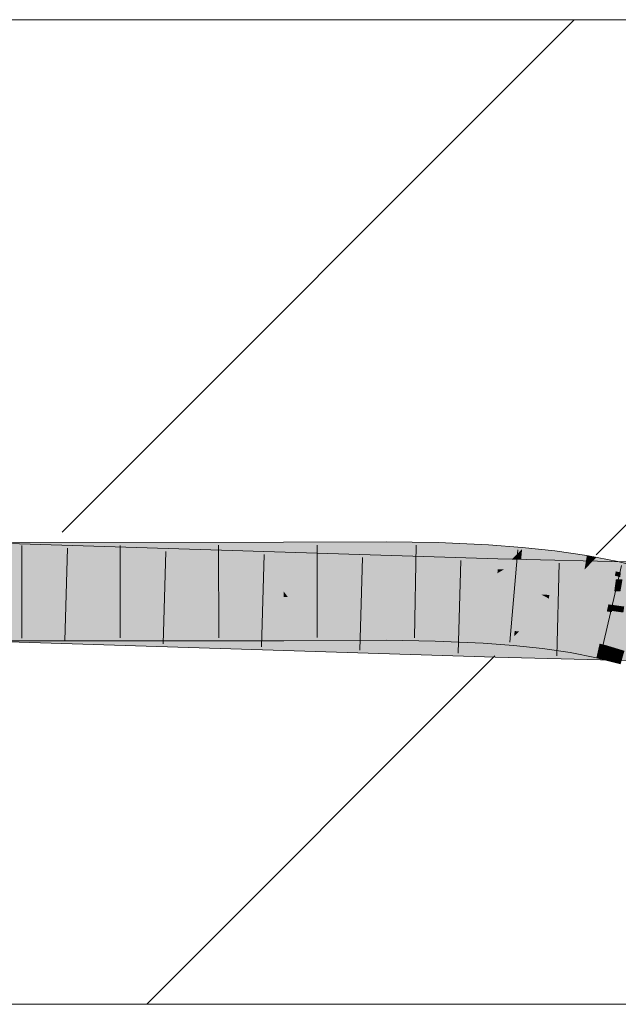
# Model space of a CAD drawing. Extents: x -620 to 300, y 62 to 1112.
# Tile 182 of 256: x 217.64 to 219.17, y 725.33 to 727.83. Entities that reach past the tile are written whole.
import ezdxf
from ezdxf.lldxf.tags import DXFTag

# ---------------------------------------------------------------- set-up
doc = ezdxf.new("R2010")
doc.units = 0
doc.layers.get('0').update_dxf_attribs({"lineweight": 13})
doc.layers.add('E_Detail_Linie_Text_Bem', color=7, linetype='Continuous', lineweight=13)
for name, color, linetype, lineweight, true_color in [('E_Detail_Wandschraffur', 7, 'Continuous', 5, 0xc0c0c0), ('E_Leerrohr 25-A06GA1MY8I', 7, 'Continuous', 9, 0xff8000), ('E_Leerrohr 25-Shading', 7, 'Continuous', 9, 0xff8000)]:
    doc.layers.add(name, color=color, linetype=linetype, lineweight=lineweight, true_color=true_color)
tags = doc.linetypes.add('fein_strichliert', pattern=[4, 1, -2, 1]).pattern_tags.tags
tags[8:9] = [DXFTag(74, 4), DXFTag(75, 0), DXFTag(340, '0'), DXFTag(46, 0.0), DXFTag(50, 0.0), DXFTag(44, 0.0), DXFTag(45, 0.0)]
tags[6:7] = [DXFTag(74, 4), DXFTag(75, 0), DXFTag(340, '0'), DXFTag(46, 0.0), DXFTag(50, 0.0), DXFTag(44, 0.0), DXFTag(45, 0.0)]
tags[4:5] = [DXFTag(74, 4), DXFTag(75, 0), DXFTag(340, '0'), DXFTag(46, 0.0), DXFTag(50, 0.0), DXFTag(44, 0.0), DXFTag(45, 0.0)]

# ---------------------------------------------------------------- blocks, each defined once
blk = doc.blocks.new('Shading-A06GA12D8I', base_point=(172.0508, 724.3159))
at = {"layer": 'E_Leerrohr 25-Shading', "color": 34, "true_color": 0xb05800}
for points in [[(217.5426, 726.4926), (218.8593, 726.4623), (217.5428, 726.5041), (218.8593, 726.4628)], [(217.6268, 726.4929), (218.315, 726.4962), (217.627, 726.5042), (218.315, 726.5048)], [(218.5758, 726.4982), (218.5758, 726.506), (218.315, 726.4962), (218.315, 726.5048)], [(218.7073, 726.4969), (218.7075, 726.5039), (218.5758, 726.4982), (218.5758, 726.506)], [(218.8355, 726.4926), (218.8359, 726.4984), (218.7073, 726.4969), (218.7075, 726.5039)], [(217.657, 726.467), (218.5686, 726.4635), (217.4321, 726.4749), (217.4322, 726.4774)], [(217.5343, 726.471), (218.315, 726.4742), (217.5344, 726.476), (218.315, 726.4791)], [(217.5424, 726.476), (218.5686, 726.4635), (217.5426, 726.4926), (218.8593, 726.4623)], [(217.6266, 726.4764), (218.315, 726.4791), (217.6267, 726.4811), (218.315, 726.4962)], [(217.6267, 726.4811), (218.315, 726.4962), (217.6268, 726.4929)], [(218.5758, 726.4806), (218.5758, 726.4982), (218.315, 726.4791), (218.315, 726.4962)], [(218.5757, 726.4764), (218.5758, 726.4806), (218.315, 726.4742), (218.315, 726.4791)], [(218.315, 726.4742), (218.315, 726.4714), (218.5757, 726.4764), (218.5757, 726.4727)], [(218.7066, 726.4742), (218.7068, 726.48), (218.5757, 726.4764), (218.5758, 726.4806)], [(218.5757, 726.4764), (218.5757, 726.4727), (218.7066, 726.4742), (218.7065, 726.471)], [(218.7068, 726.48), (218.7073, 726.4969), (218.5758, 726.4806), (218.5758, 726.4982)], [(218.8342, 726.468), (218.8347, 726.4777), (218.7066, 726.4742), (218.7068, 726.48)], [(218.8347, 726.4777), (218.8355, 726.4926), (218.7068, 726.48), (218.7073, 726.4969)], [(218.8962, 726.4625), (218.9086, 726.4751), (218.8342, 726.468), (218.8347, 726.4777)], [(218.9086, 726.4751), (218.9208, 726.4875), (218.8347, 726.4777), (218.8355, 726.4926)], [(218.9208, 726.4875), (218.9212, 726.4919), (218.8355, 726.4926), (218.8359, 726.4984)], [(218.9184, 726.4611), (218.9197, 726.4747), (218.8962, 726.4625), (218.9086, 726.4751)], [(218.9197, 726.4747), (218.9208, 726.4875), (218.9086, 726.4751)], [(219.0039, 726.4802), (218.9208, 726.4875), (219.0027, 726.4706), (218.9197, 726.4747)], [(219.0039, 726.4802), (219.0043, 726.483), (218.9208, 726.4875), (218.9212, 726.4919)], [(219.0853, 726.4703), (219.0039, 726.4802), (219.0844, 726.4649), (219.0027, 726.4706)], [(219.0853, 726.4703), (219.0855, 726.4711), (219.0039, 726.4802), (219.0043, 726.483)], [(217.4321, 726.4749), (217.432, 726.4728), (217.657, 726.467)], [(217.432, 726.4728), (217.432, 726.4709), (218.8586, 726.436), (218.8583, 726.4262)], [(218.315, 726.4714), (217.5343, 726.47), (218.315, 726.4682), (217.5342, 726.4675)], [(218.315, 726.4742), (217.6265, 726.4714), (218.315, 726.4714), (217.6265, 726.4702)], [(218.8586, 726.436), (218.8592, 726.4599), (217.657, 726.467), (218.5686, 726.4635)], [(218.315, 726.4714), (218.315, 726.4682), (218.5757, 726.4727), (218.5757, 726.4694)], [(218.8592, 726.4599), (218.8593, 726.4623), (218.5686, 726.4635)], [(218.5757, 726.4727), (218.5757, 726.4694), (218.7065, 726.471), (218.7064, 726.4673)], [(218.7065, 726.471), (218.7064, 726.4673), (218.8341, 726.4664), (218.8338, 726.4618)], [(218.7066, 726.4742), (218.7065, 726.471), (218.8342, 726.468), (218.8341, 726.4664)], [(218.8341, 726.4664), (218.8338, 726.4618), (218.9184, 726.4611), (218.9179, 726.4555)], [(218.8342, 726.468), (218.8341, 726.4664), (218.8962, 726.4625)], [(218.8592, 726.4599), (218.8586, 726.436), (218.9143, 726.4595), (218.8744, 726.4357)], [(218.9175, 726.4614), (218.8593, 726.4623), (218.9143, 726.4595), (218.8592, 726.4599)], [(218.9175, 726.4614), (218.8593, 726.4628), (218.8593, 726.4623)], [(218.8744, 726.4357), (219.0441, 726.4583), (218.9143, 726.4595)], [(219.1652, 726.4554), (219.0441, 726.4583), (219.1624, 726.4344), (218.8744, 726.4357)], [(219.0441, 726.4583), (218.9175, 726.4614), (218.9143, 726.4595)], [(218.9184, 726.4611), (218.9179, 726.4555), (219.0006, 726.4537), (218.9997, 726.4467)], [(218.9197, 726.4747), (218.9184, 726.4611), (219.0027, 726.4706), (219.0006, 726.4537)], [(219.0006, 726.4537), (218.9997, 726.4467), (219.0808, 726.4437), (219.0793, 726.435)], [(219.0027, 726.4706), (219.0006, 726.4537), (219.0844, 726.4649), (219.0808, 726.4437)], [(219.0844, 726.4649), (219.0808, 726.4437), (219.106, 726.4629), (219.0867, 726.4427)], [(219.1094, 726.4664), (219.0853, 726.4703), (219.106, 726.4629), (219.0844, 726.4649)], [(219.1094, 726.4664), (219.0855, 726.4711), (219.0853, 726.4703)], [(219.1645, 726.4556), (219.147, 726.459), (219.0867, 726.4427), (219.106, 726.4629)], [(219.1645, 726.4556), (219.0867, 726.4427), (219.1589, 726.4308)], [(219.147, 726.459), (219.1094, 726.4664), (219.106, 726.4629)], [(219.1589, 726.4308), (219.1919, 726.4236), (219.1645, 726.4556), (219.1953, 726.4478)], [(219.2979, 726.4522), (219.1652, 726.4554), (219.292, 726.4338), (219.1624, 726.4344)], [(218.8586, 726.436), (218.8583, 726.4262), (218.8744, 726.4357)], [(219.2806, 726.4216), (219.3699, 726.4261), (218.8583, 726.4262), (218.8744, 726.4357)], [(219.2806, 726.4216), (218.8583, 726.4262), (219.1603, 726.4189)], [(219.1624, 726.4344), (218.8744, 726.4357), (219.1618, 726.4301)], [(219.0808, 726.4437), (219.0793, 726.435), (219.0867, 726.4427)], [(219.0867, 726.4427), (219.0793, 726.435), (219.1589, 726.4308), (219.1565, 726.4199)], [(219.1718, 726.428), (219.1589, 726.4308), (219.1702, 726.4164), (219.1565, 726.4199)], [(219.29, 726.4276), (219.292, 726.4338), (219.1618, 726.4301), (219.1624, 726.4344)], [(219.2061, 726.4178), (219.2806, 726.4216), (219.1603, 726.4189)], [(217.425, 726.2576), (218.8524, 726.2129), (217.4257, 726.2794), (218.8528, 726.2294)], [(217.4257, 726.2794), (218.8528, 726.2294), (217.4261, 726.2897), (218.8532, 726.2432)], [(217.4261, 726.2897), (218.8532, 726.2432), (217.4262, 726.2936), (218.8533, 726.2491)], [(217.5395, 726.2901), (218.8533, 726.2491), (217.5395, 726.2907), (218.8534, 726.2495)], [(217.623, 726.2542), (218.3153, 726.2548), (217.6234, 726.2758), (218.3153, 726.2785)], [(217.6234, 726.2758), (218.3153, 726.2785), (217.6236, 726.2866), (218.3153, 726.291)], [(217.6236, 726.2908), (217.6236, 726.2866), (218.3153, 726.2914), (218.3153, 726.291)], [(218.3153, 726.2785), (218.3813, 726.2791), (218.3153, 726.2914), (218.3814, 726.2917)], [(218.3153, 726.2785), (218.3153, 726.2548), (218.3813, 726.2791), (218.381, 726.2551)], [(218.381, 726.2551), (218.5753, 726.256), (218.3813, 726.2791), (218.5753, 726.2808)], [(218.3813, 726.2791), (218.5753, 726.2808), (218.3814, 726.2917), (218.5753, 726.2927)], [(218.5753, 726.2808), (218.7008, 726.2786), (218.5753, 726.2927), (218.7011, 726.2901)], [(218.7011, 726.2901), (218.7011, 726.2906), (218.5753, 726.2927)], [(218.5753, 726.256), (218.7001, 726.254), (218.5753, 726.2808), (218.7008, 726.2786)], [(218.7001, 726.254), (218.8219, 726.2487), (218.7008, 726.2786), (218.8233, 726.2726)], [(218.7008, 726.2786), (218.8233, 726.2726), (218.7011, 726.2901), (218.8239, 726.2835)], [(218.7011, 726.2901), (218.8239, 726.2835), (218.7011, 726.2906), (218.8239, 726.2846)], [(218.8239, 726.2846), (218.824, 726.2853), (218.7011, 726.2906)], [(218.8233, 726.2726), (218.9007, 726.2657), (218.8239, 726.2835), (218.9016, 726.2764)], [(218.9018, 726.2778), (218.9019, 726.2794), (218.8239, 726.2846), (218.824, 726.2853)], [(218.8239, 726.2835), (218.9016, 726.2764), (218.8239, 726.2846), (218.9018, 726.2778)], [(218.9007, 726.2657), (218.9129, 726.2783), (218.9019, 726.2794)], [(218.91, 726.2753), (218.9007, 726.2657), (218.9768, 726.2665), (218.9755, 726.2563)], [(218.9129, 726.2783), (218.91, 726.2753), (218.9773, 726.2703), (218.9768, 726.2665)], [(218.9773, 726.2703), (218.9774, 726.2714), (218.9129, 726.2783)], [(218.8219, 726.2487), (218.8986, 726.243), (218.8233, 726.2726), (218.9007, 726.2657)], [(218.8986, 726.243), (218.9728, 726.235), (218.9007, 726.2657), (218.9755, 726.2563)], [(218.9728, 726.235), (219.0434, 726.2247), (218.9755, 726.2563), (219.0467, 726.2438)], [(218.9768, 726.2665), (218.9755, 726.2563), (219.0484, 726.2538), (219.0467, 726.2438)], [(218.9773, 726.2703), (218.9768, 726.2665), (219.0491, 726.2579), (219.0484, 726.2538)], [(218.9773, 726.2703), (219.0491, 726.2579), (218.9774, 726.2714), (219.0494, 726.2601)], [(219.0494, 726.2601), (219.0495, 726.2607), (218.9774, 726.2714)], [(219.0484, 726.2538), (219.0467, 726.2438), (219.1156, 726.2378), (219.1134, 726.2282)], [(219.0491, 726.2579), (219.0484, 726.2538), (219.1166, 726.2422), (219.1156, 726.2378)], [(219.0491, 726.2579), (219.1166, 726.2422), (219.0494, 726.2601), (219.1173, 726.2456)], [(219.0494, 726.2601), (219.1173, 726.2456), (219.0495, 726.2607), (219.1176, 726.2468)], [(219.1176, 726.2468), (219.1177, 726.2474), (219.0495, 726.2607)], [(219.1054, 726.2228), (218.8528, 726.2294), (219.1049, 726.2068), (218.8524, 726.2129)], [(219.1058, 726.2372), (218.8532, 726.2432), (219.1054, 726.2228), (218.8528, 726.2294)], [(219.106, 726.2434), (218.8534, 726.2495), (219.1058, 726.2372), (218.8532, 726.2432)], [(219.0434, 726.2247), (219.1097, 726.2117), (219.0467, 726.2438), (219.1134, 726.2282)], [(219.5496, 726.2112), (219.555, 726.2265), (219.1054, 726.2228), (219.1058, 726.2372)], [(219.5219, 726.2273), (219.5366, 726.233), (219.1058, 726.2372), (219.106, 726.2434)], [(219.1134, 726.2282), (219.1097, 726.2117), (219.1345, 726.2217), (219.1323, 726.2059)], [(219.1166, 726.2422), (219.1134, 726.2282), (219.1366, 726.2361), (219.1345, 726.2217)], [(219.1173, 726.2456), (219.1166, 726.2422), (219.1288, 726.2423)], [(219.1366, 726.2361), (219.1371, 726.24), (219.1166, 726.2422), (219.1288, 726.2423)], [(219.1177, 726.2474), (219.1173, 726.2456), (219.1374, 726.2424), (219.1288, 726.2423)], [(219.1371, 726.24), (219.1374, 726.2424), (219.1288, 726.2423)], [(219.1366, 726.2361), (219.1345, 726.2217), (219.1644, 726.2277), (219.1624, 726.2132)], [(219.1653, 726.2339), (219.1374, 726.2424), (219.1644, 726.2277), (219.1366, 726.2361)], [(219.1374, 726.2424), (219.181, 726.2292), (219.1654, 726.2352), (219.1813, 726.2305)], [(219.1624, 726.2132), (219.1752, 726.2093), (219.1644, 726.2277), (219.1792, 726.2232)], [(219.181, 726.2292), (219.1653, 726.2339), (219.1792, 726.2232), (219.1644, 726.2277)], [(219.1049, 726.2068), (219.623, 726.1943), (219.1054, 726.2228), (219.5897, 726.2101)], [(219.1345, 726.2217), (219.1323, 726.2059), (219.1624, 726.2132), (219.1603, 726.1988)], [(219.1603, 726.1988), (219.1713, 726.196), (219.1624, 726.2132), (219.1752, 726.2093)]]:
    blk.add_solid(points, dxfattribs=at)
at = {"layer": 'E_Leerrohr 25-Shading', "color": 30, "true_color": 0xf57b00}
for points in [[(218.8582, 726.4218), (218.8583, 726.4262), (217.432, 726.4709)], [(217.5342, 726.4675), (218.3151, 726.4353), (217.5423, 726.4675), (218.3151, 726.438)], [(217.5415, 726.416), (218.8572, 726.3863), (217.5423, 726.4671), (218.8582, 726.4218)], [(218.3151, 726.438), (218.315, 726.4682), (217.5423, 726.4675)], [(217.6256, 726.4155), (218.3151, 726.411), (217.6264, 726.4637), (218.3151, 726.4353)], [(218.5756, 726.4279), (218.5757, 726.4694), (218.3151, 726.438), (218.315, 726.4682)], [(218.7051, 726.4235), (218.7064, 726.4673), (218.5756, 726.4279), (218.5757, 726.4694)], [(218.8315, 726.4198), (218.8338, 726.4618), (218.7051, 726.4235), (218.7064, 726.4673)], [(218.9145, 726.418), (218.9179, 726.4555), (218.8315, 726.4198), (218.8338, 726.4618)], [(218.9959, 726.4167), (218.9997, 726.4467), (218.9145, 726.418), (218.9179, 726.4555)], [(218.3151, 726.4353), (218.5756, 726.4244), (218.3151, 726.438), (218.5756, 726.4279)], [(218.3151, 726.411), (218.5756, 726.4099), (218.3151, 726.4353), (218.5756, 726.4244)], [(218.5756, 726.4244), (218.705, 726.4196), (218.5756, 726.4279), (218.7051, 726.4235)], [(219.1592, 726.4109), (219.1599, 726.4163), (218.8582, 726.4218), (218.8583, 726.4262)], [(219.1599, 726.4163), (219.1603, 726.4189), (218.8583, 726.4262)], [(219.0764, 726.418), (219.0793, 726.435), (218.996, 726.4179), (218.9997, 726.4467)], [(219.1556, 726.4162), (219.1565, 726.4199), (219.0761, 726.416), (219.0793, 726.435)], [(217.4303, 726.4185), (217.4294, 726.3934), (218.8572, 726.3863), (218.8562, 726.353)], [(218.3151, 726.411), (217.6256, 726.4155), (218.3152, 726.3809), (217.6252, 726.3893)], [(218.3152, 726.3798), (218.5755, 726.381), (218.3151, 726.411), (218.5756, 726.4099)], [(218.5756, 726.4099), (218.5755, 726.381), (218.7046, 726.4079), (218.7038, 726.3803)], [(218.5756, 726.4099), (218.7046, 726.4079), (218.5756, 726.4244), (218.705, 726.4196)], [(218.7046, 726.4079), (218.7038, 726.3803), (218.8306, 726.4043), (218.8291, 726.3779)], [(218.7046, 726.4079), (218.8306, 726.4043), (218.705, 726.4196), (218.8312, 726.4155)], [(218.705, 726.4196), (218.8312, 726.4155), (218.7051, 726.4235), (218.8315, 726.4198)], [(218.8289, 726.3735), (218.9099, 726.3675), (218.8306, 726.4043), (218.9129, 726.4006)], [(218.8306, 726.4043), (218.9129, 726.4006), (218.8312, 726.4155), (218.9141, 726.4134)], [(218.8312, 726.4155), (218.9141, 726.4134), (218.8315, 726.4198), (218.9145, 726.418)], [(219.1592, 726.4109), (218.8582, 726.4218), (219.1551, 726.3806), (218.8572, 726.3863)], [(218.969, 726.3721), (218.9129, 726.4006), (218.9106, 726.3751)], [(218.9129, 726.4006), (218.9932, 726.3958), (218.9141, 726.4134), (218.9953, 726.4119)], [(218.9932, 726.3958), (218.9129, 726.4006), (218.9901, 726.371), (218.969, 726.3721)], [(218.9141, 726.4134), (218.9953, 726.4119), (218.9145, 726.418), (218.9959, 726.4167)], [(218.9932, 726.3958), (219.0715, 726.3895), (218.9953, 726.4119), (219.0752, 726.411)], [(218.9953, 726.4119), (219.0752, 726.411), (218.9959, 726.4167), (219.0761, 726.416)], [(218.9959, 726.4167), (219.0761, 726.416), (218.996, 726.4179), (219.0764, 726.418)], [(219.0715, 726.3895), (219.1479, 726.3816), (219.0752, 726.411), (219.1545, 726.4109)], [(219.0752, 726.411), (219.1545, 726.4109), (219.0761, 726.416), (219.1556, 726.4162)], [(219.1479, 726.3816), (219.1902, 726.4113), (219.1545, 726.4109)], [(219.1479, 726.3816), (219.2224, 726.3717), (219.1902, 726.4113), (219.2309, 726.4009)], [(219.1902, 726.4113), (219.1565, 726.4199), (219.1545, 726.4109)], [(219.1708, 726.3803), (219.1759, 726.4103), (219.1551, 726.3806), (219.1592, 726.4109)], [(219.2043, 726.4094), (219.2061, 726.4178), (219.1592, 726.4109), (219.1603, 726.4189)], [(218.8534, 726.2495), (218.8558, 726.3378), (217.4262, 726.2943), (217.4291, 726.3826)], [(218.8562, 726.353), (217.4294, 726.3934), (218.8559, 726.3388), (217.4291, 726.384)], [(218.8558, 726.3378), (218.8559, 726.3388), (217.5409, 726.3791), (217.625, 726.3778)], [(217.625, 726.3776), (217.6236, 726.2908), (218.3152, 726.3662), (218.3153, 726.2914)], [(217.625, 726.3792), (218.3152, 726.3809), (217.6252, 726.3893)], [(218.3152, 726.3809), (217.625, 726.3792), (218.3152, 726.3798)], [(217.625, 726.3792), (218.3152, 726.3685), (218.3152, 726.3798)], [(218.3152, 726.3685), (217.625, 726.3792), (218.3152, 726.3662), (217.625, 726.3776)], [(218.3152, 726.3798), (218.5755, 726.3782), (218.3825, 726.3801)], [(218.5755, 726.3782), (218.3152, 726.3798), (218.5755, 726.3649), (218.3238, 726.3683)], [(218.3238, 726.3683), (218.3152, 726.3798), (218.3152, 726.3685)], [(218.5755, 726.3782), (218.5755, 726.381), (218.3825, 726.3801)], [(218.5755, 726.381), (218.7038, 726.379), (218.7038, 726.3803)], [(218.7037, 726.3755), (218.7038, 726.379), (218.5755, 726.3782), (218.5755, 726.381)], [(218.5755, 726.3782), (218.5755, 726.3649), (218.7037, 726.3755), (218.7033, 726.3619)], [(218.7037, 726.3755), (218.7033, 726.3619), (218.8288, 726.3712), (218.828, 726.3571)], [(218.8288, 726.3712), (218.8289, 726.3735), (218.7037, 726.3755), (218.7038, 726.379)], [(218.7038, 726.3803), (218.7038, 726.379), (218.8291, 726.3779), (218.8289, 726.3735)], [(219.2333, 726.3792), (218.8572, 726.3863), (219.2241, 726.3439), (218.8562, 726.353)], [(218.9782, 726.3674), (218.969, 726.3721), (218.9103, 726.3715), (218.9106, 726.3751)], [(219.0715, 726.3895), (218.9932, 726.3958), (219.0674, 726.3655), (218.9901, 726.371)], [(219.0715, 726.3895), (219.0657, 726.3553), (219.1479, 726.3816), (219.1401, 726.3471)], [(219.1853, 726.3766), (219.1479, 726.3816), (219.1804, 726.3416), (219.1401, 726.3471)], [(218.3152, 726.3685), (218.3152, 726.3662), (218.3238, 726.3683), (218.3255, 726.366)], [(218.3152, 726.3662), (218.3153, 726.2938), (218.3255, 726.366), (218.3814, 726.2917)], [(218.5755, 726.3649), (218.3238, 726.3683), (218.5755, 726.3624), (218.3255, 726.366)], [(218.3255, 726.366), (218.3814, 726.2917), (218.5755, 726.3624), (218.5753, 726.2927)], [(218.5755, 726.3624), (218.5753, 726.2927), (218.7032, 726.3592), (218.7011, 726.2906)], [(218.7033, 726.3619), (218.5755, 726.3649), (218.7032, 726.3592), (218.5755, 726.3624)], [(218.7032, 726.3592), (218.7011, 726.2906), (218.8278, 726.3544), (218.824, 726.2853)], [(218.828, 726.3571), (218.7033, 726.3619), (218.8278, 726.3544), (218.7032, 726.3592)], [(218.8278, 726.3544), (218.824, 726.2853), (218.9083, 726.35), (218.9019, 726.2794)], [(218.9086, 726.3528), (218.828, 726.3571), (218.9083, 726.35), (218.8278, 726.3544)], [(218.8288, 726.3712), (218.828, 726.3571), (218.9099, 726.3671), (218.9086, 726.3528)], [(218.9099, 726.3671), (218.9099, 726.3675), (218.8288, 726.3712), (218.8289, 726.3735)], [(219.1907, 726.3447), (218.8562, 726.353), (219.1875, 726.3298), (218.8558, 726.3378)], [(218.9086, 726.3528), (218.9083, 726.35), (218.9871, 726.3474), (218.9867, 726.3444)], [(218.9871, 726.3474), (218.9886, 726.359), (218.9086, 726.3528), (218.9099, 726.3675)], [(218.9099, 726.3675), (218.9889, 726.3619), (218.9103, 726.3715), (218.9782, 726.3674)], [(218.9889, 726.3619), (218.9099, 726.3675), (218.9187, 726.3665)], [(218.9187, 726.3665), (218.9886, 726.359), (218.9889, 726.3619)], [(218.969, 726.3721), (218.9889, 726.3619), (218.9901, 726.371)], [(219.0632, 726.3406), (219.0644, 726.3478), (218.9871, 726.3474), (218.9886, 726.359)], [(219.0657, 726.3553), (218.9889, 726.3619), (219.0647, 726.3494), (218.9886, 726.359)], [(218.9886, 726.359), (219.0644, 726.3478), (219.0647, 726.3494)], [(218.9901, 726.371), (218.9889, 726.3619), (219.0674, 726.3655), (219.0657, 726.3553)], [(219.0657, 726.3553), (219.0644, 726.3478), (219.1401, 726.3471), (219.1371, 726.3337)], [(219.3, 726.3271), (218.8558, 726.3378), (219.5366, 726.233), (218.8534, 726.2495)], [(218.9083, 726.35), (218.9019, 726.2794), (218.9867, 726.3444), (218.9774, 726.2714)], [(219.0627, 726.3376), (218.9867, 726.3444), (219.0503, 726.2654), (218.9792, 726.2852)], [(218.9871, 726.3474), (218.9867, 726.3444), (219.0632, 726.3406), (219.0627, 726.3376)], [(219.1361, 726.3292), (219.0627, 726.3376), (219.1177, 726.2474), (219.0503, 726.2654)], [(219.0632, 726.3406), (219.0627, 726.3376), (219.1368, 726.3323), (219.1361, 726.3292)], [(219.1368, 726.3323), (219.1371, 726.3337), (219.0632, 726.3406), (219.0644, 726.3478)], [(219.1361, 726.3292), (219.1177, 726.2474), (219.1493, 726.3273), (219.1374, 726.2424)], [(219.1497, 726.3304), (219.1368, 726.3323), (219.1493, 726.3273), (219.1361, 726.3292)], [(219.1371, 726.3337), (219.1368, 726.3323), (219.1497, 726.3304)], [(219.1497, 726.3304), (219.1518, 726.3455), (219.1371, 726.3337), (219.1401, 726.3471)], [(219.1497, 726.3304), (219.1374, 726.2424), (219.1778, 726.3232), (219.1654, 726.2352)], [(219.1518, 726.3455), (219.1497, 726.3304), (219.1804, 726.3416), (219.1792, 726.3336)], [(219.1792, 726.3336), (219.1497, 726.3304), (219.1782, 726.3264)], [(219.208, 726.3221), (219.1497, 726.3304), (219.2071, 726.3191), (219.1778, 726.3232)], [(218.3153, 726.2914), (218.3814, 726.2917), (218.3153, 726.2938)], [(218.9792, 726.2852), (218.9774, 726.2714), (219.0503, 726.2654), (219.0495, 726.2607)], [(219.0503, 726.2654), (219.0495, 726.2607), (219.1177, 726.2474)]]:
    blk.add_solid(points, dxfattribs=at)
blk = doc.blocks.new('Referenz-A06GA1N48I')
at = {"layer": 'E_Detail_Linie_Text_Bem', "linetype": 'Continuous', "ltscale": 0.13}
for p, q in [((190.1862, 727.8316), (250.1642, 727.8316)), ((250.1642, 725.3316), (202.1862, 725.3316))]:
    blk.add_line(p, q, dxfattribs=at)
at = {"layer": 'E_Detail_Wandschraffur', "linetype": 'fein_strichliert', "ltscale": 0.13}
blk.add_line((217.7519, 726.5304), (219.0531, 727.8316), dxfattribs=at)
at = {"layer": 'E_Detail_Wandschraffur', "linetype": 'ByBlock', "ltscale": 0.13}
for p, q in [((219.1089, 726.4732), (220.4673, 727.8316)), ((217.9673, 725.3316), (218.8517, 726.2161))]:
    blk.add_line(p, q, dxfattribs=at)
at = {"layer": 'E_Leerrohr 25-A06GA1MY8I', "linetype": 'Continuous', "ltscale": 0.13}
for p, q in [((218.315, 726.5048), (216.4038, 726.503)), ((218.8593, 726.4628), (217.4332, 726.5075)), ((218.5758, 726.5061), (218.315, 726.5048)), ((218.7075, 726.5039), (218.5758, 726.5061)), ((218.8359, 726.4983), (218.7075, 726.5039)), ((217.65, 726.4967), (217.6497, 726.2617)), ((217.7661, 726.4896), (217.7587, 726.2547)), ((217.8999, 726.4969), (217.8999, 726.2619)), ((218.0159, 726.4817), (218.0087, 726.2468)), ((218.1498, 726.4972), (218.15, 726.2622)), ((218.3999, 726.4977), (218.3999, 726.2627)), ((218.652, 726.4973), (218.6477, 726.2624)), ((218.9212, 726.4919), (218.8359, 726.4983)), ((218.9097, 726.4853), (218.8894, 726.2512)), ((219.0043, 726.483), (218.9212, 726.4919)), ((219.0855, 726.4711), (219.0043, 726.483)), ((218.2657, 726.4739), (218.2587, 726.239)), ((218.5155, 726.4661), (218.5087, 726.2312)), ((218.7652, 726.4582), (218.7586, 726.2233)), ((220.2482, 726.4294), (218.8593, 726.4628)), ((219.015, 726.4515), (219.0087, 726.2166)), ((219.1645, 726.4556), (219.0855, 726.4711)), ((219.2411, 726.4361), (219.1645, 726.4556)), ((219.1733, 726.4457), (219.1199, 726.2168)), ((218.3153, 726.2548), (216.4022, 726.253)), ((218.8523, 726.2129), (217.425, 726.2577)), ((218.5753, 726.2561), (218.3153, 726.2548)), ((218.7001, 726.254), (218.5753, 726.2561)), ((218.8219, 726.2487), (218.7001, 726.254)), ((218.8986, 726.243), (218.8219, 726.2487)), ((218.9728, 726.235), (218.8986, 726.243)), ((219.0434, 726.2247), (218.9728, 726.235)), ((220.2438, 726.1794), (218.8523, 726.2129)), ((219.1097, 726.2117), (219.0434, 726.2247)), ((219.1713, 726.196), (219.1097, 726.2117))]:
    blk.add_line(p, q, dxfattribs=at)

msp = doc.modelspace()

# ---------------------------------------------------------------- block references
at = {"color": 8, "lineweight": 25, "ltscale": 0.25, "true_color": 0x808080}
msp.add_blockref('Referenz-A06GA1N48I', (0, 0), dxfattribs=at)
msp.add_blockref('Shading-A06GA12D8I', (172.0508, 724.3159))

doc.saveas('drawing.dxf')
